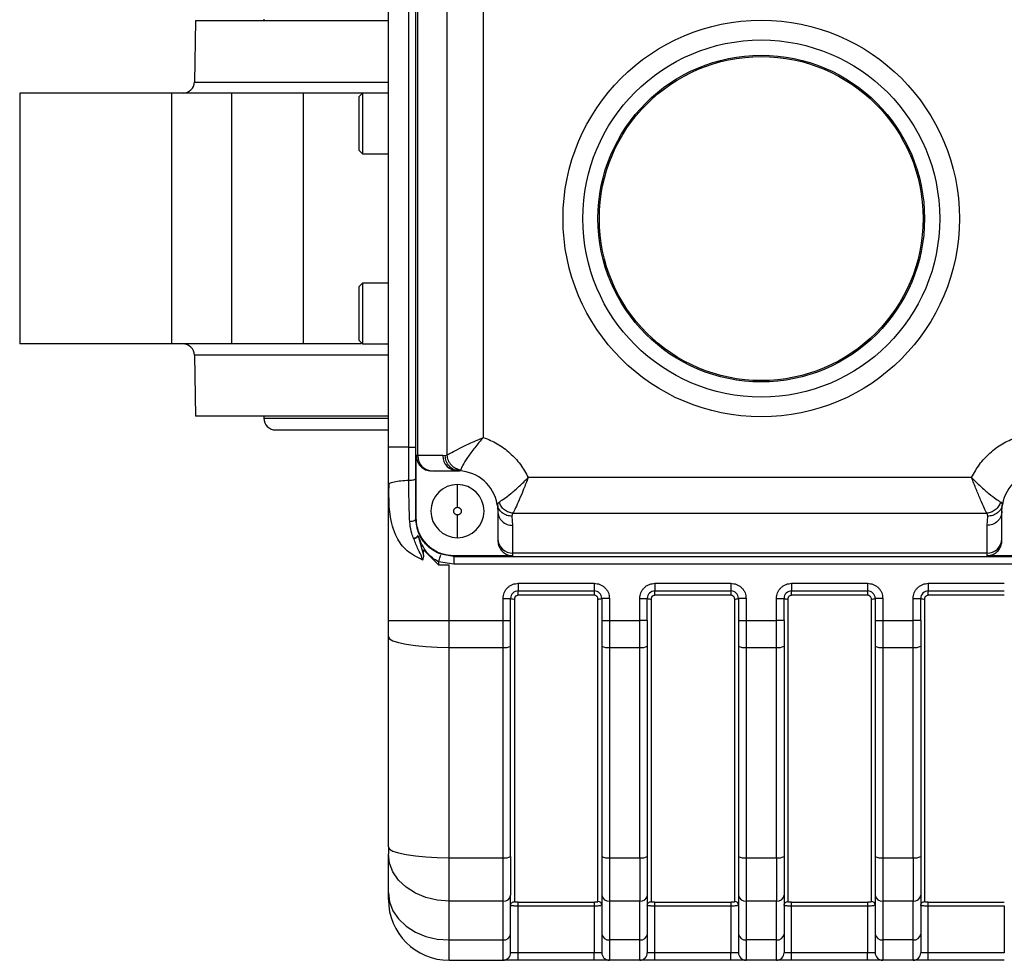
# Model space of a CAD drawing. Header units: millimetres. Extents: x 336 to 1254, y 15 to 971.
# Tile 1 of 33: x 596 to 726, y 15 to 139. Entities that reach past the tile are written whole.
import ezdxf

# ---------------------------------------------------------------- set-up
doc = ezdxf.new("R2010")
doc.units = ezdxf.units.MM

msp = doc.modelspace()

# ---------------------------------------------------------------- linework, layer by layer
at = {"color": 7, "linetype": 'Continuous', "lineweight": 25}
for p, q in [((644.99, 82.47), (644.99, 163.97)), ((647.69, 82.47), (647.69, 163.97)), ((648.59, 73.09), (648.59, 156.77)), ((648.87, 81.37), (648.87, 154.77)), ((652.69, 154.68), (652.69, 81.45)), ((657.52, 83.78), (657.52, 152.35)), ((628.59, 138.82), (628.59, 138.57)), ((619.59, 138.57), (619.45, 130.54)), ((644.99, 138.57), (619.59, 138.57)), ((596.45, 129.07), (596.45, 96.07)), ((616.49, 129.07), (596.45, 129.07)), ((616.49, 96.07), (616.49, 129.07)), ((624.39, 129.07), (616.49, 129.07)), ((624.39, 96.07), (624.39, 129.07)), ((633.76, 129.07), (624.39, 129.07)), ((633.76, 129.07), (633.76, 96.07)), ((641.59, 129.07), (633.76, 129.07)), ((641.59, 129.07), (641.09, 128.57)), ((641.09, 128.57), (641.09, 121.57)), ((644.99, 129.07), (641.59, 129.07)), ((641.59, 129.07), (641.59, 125.07)), ((641.59, 125.07), (641.59, 121.07)), ((641.09, 121.57), (641.59, 121.07)), ((641.59, 121.07), (644.99, 121.07)), ((641.59, 104.07), (641.09, 103.57)), ((644.99, 104.07), (641.59, 104.07)), ((641.59, 104.07), (641.59, 96.07)), ((641.09, 103.57), (641.09, 96.57)), ((624.39, 96.07), (616.49, 96.07)), ((617.59, 96.07), (617.59, 96.06)), ((641.09, 96.57), (641.59, 96.07)), ((641.59, 96.07), (644.99, 96.07)), ((619.45, 94.59), (619.59, 86.57)), ((644.99, 86.57), (619.59, 86.57)), ((628.59, 86.57), (628.59, 86.32)), ((630.16, 84.75), (644.99, 84.75)), ((644.99, 77.54), (644.99, 82.47)), ((647.69, 82.47), (644.99, 82.47)), ((647.69, 78.14), (647.69, 82.47)), ((647.69, 82.47), (648.59, 82.47)), ((648.87, 81.37), (648.66, 81.37)), ((648.66, 73.16), (648.66, 81.37)), ((652.16, 81.37), (648.87, 81.37)), ((652.48, 81.36), (652.16, 81.37)), ((652.69, 81.45), (652.48, 81.36)), ((650.8, 79.37), (654.09, 79.37)), ((653.99, 79.41), (654.34, 79.38)), ((654.33, 79.36), (654.01, 79.44)), ((654.09, 79.37), (654.33, 79.36)), ((654.33, 79.36), (654.36, 79.4)), ((721.79, 78.48), (663.4, 78.48)), ((644.99, 77.54), (645.09, 77.64)), ((644.99, 59.68), (644.99, 77.54)), ((645.06, 76.39), (644.99, 77.54)), ((645.04, 77.71), (645.03, 76.39)), ((654.09, 74.57), (654.09, 77.57)), ((659.32, 74.96), (659.37, 75.01)), ((659.42, 74.67), (659.32, 74.96)), ((659.32, 74.96), (659.39, 74.07)), ((659.34, 74.98), (659.4, 74.65)), ((659.39, 74.07), (659.39, 70.43)), ((725.87, 74.96), (725.77, 74.67)), ((725.79, 74.65), (725.85, 74.98)), ((725.79, 74.07), (725.87, 74.96)), ((725.79, 70.43), (725.79, 74.07)), ((725.82, 75.01), (725.87, 74.96)), ((648.66, 73.16), (648.59, 73.09)), ((654.09, 70.57), (654.09, 73.57)), ((661.29, 73.41), (661.4, 73.78)), ((661.39, 72.19), (661.29, 73.41)), ((661.4, 73.78), (723.79, 73.78)), ((723.79, 73.78), (723.9, 73.41)), ((723.9, 73.41), (723.79, 72.19)), ((661.39, 68.55), (661.39, 72.19)), ((723.79, 72.19), (723.79, 68.55)), ((648.93, 70.8), (649.61, 68.27)), ((659.39, 70.43), (659.39, 70.23)), ((725.79, 70.23), (725.79, 70.43)), ((649.61, 68.98), (649.7, 68.88)), ((649.61, 68.27), (649.61, 68.98)), ((649.7, 68.88), (651.59, 66.99)), ((653.6, 68.19), (653.59, 68.12)), ((653.59, 68.07), (653.59, 68.12)), ((731.59, 68.07), (653.59, 68.07)), ((653.59, 68.07), (653.59, 67.07)), ((661.39, 68.19), (653.6, 68.19)), ((723.79, 68.55), (661.39, 68.55)), ((661.39, 68.19), (661.39, 68.55)), ((723.79, 68.55), (723.79, 68.19)), ((731.59, 68.19), (723.79, 68.19)), ((653.59, 67.07), (651.59, 67.41)), ((651.59, 67.41), (651.59, 66.99)), ((651.59, 66.99), (652.99, 66.99)), ((652.99, 59.68), (652.99, 66.99)), ((731.59, 67.07), (653.59, 67.07)), ((662.09, 64.57), (672.09, 64.57)), ((662.09, 64.57), (662.09, 63.57)), ((662.09, 63.57), (672.09, 63.57)), ((662.09, 63), (662.09, 63.57)), ((672.09, 64.57), (672.09, 63.57)), ((672.09, 63.57), (672.09, 63)), ((680.09, 64.57), (690.09, 64.57)), ((680.09, 64.57), (680.09, 63.57)), ((680.09, 63.57), (690.09, 63.57)), ((680.09, 63), (680.09, 63.57)), ((690.09, 64.57), (690.09, 63.57)), ((690.09, 63.57), (690.09, 63)), ((698.09, 64.57), (708.09, 64.57)), ((698.09, 64.57), (698.09, 63.57)), ((698.09, 63.57), (708.09, 63.57)), ((698.09, 63), (698.09, 63.57)), ((708.09, 64.57), (708.09, 63.57)), ((708.09, 63.57), (708.09, 63)), ((716.09, 64.57), (726.09, 64.57)), ((716.09, 64.57), (716.09, 63.57)), ((716.09, 63.57), (726.09, 63.57)), ((716.09, 63), (716.09, 63.57)), ((660.09, 59.68), (660.09, 62.57)), ((660.09, 62.57), (661.09, 62.57)), ((661.09, 59.68), (661.09, 62.57)), ((661.59, 62.5), (661.59, 22.69)), ((672.09, 63), (662.09, 63)), ((672.59, 22.69), (672.59, 62.5)), ((673.09, 62.57), (673.09, 59.68)), ((674.09, 62.57), (673.09, 62.57)), ((674.09, 62.57), (674.09, 59.68)), ((678.09, 59.68), (678.09, 62.57)), ((678.09, 62.57), (679.09, 62.57)), ((679.09, 59.68), (679.09, 62.57)), ((679.59, 62.5), (679.59, 22.69)), ((690.09, 63), (680.09, 63)), ((690.59, 22.69), (690.59, 62.5)), ((691.09, 62.57), (691.09, 59.68)), ((692.09, 62.57), (691.09, 62.57)), ((692.09, 62.57), (692.09, 59.68)), ((696.09, 59.68), (696.09, 62.57)), ((696.09, 62.57), (697.09, 62.57)), ((697.09, 59.68), (697.09, 62.57)), ((697.59, 62.5), (697.59, 22.69)), ((708.09, 63), (698.09, 63)), ((708.59, 22.69), (708.59, 62.5)), ((709.09, 62.57), (709.09, 59.68)), ((710.09, 62.57), (709.09, 62.57)), ((710.09, 62.57), (710.09, 59.68)), ((714.09, 59.68), (714.09, 62.57)), ((714.09, 62.57), (715.09, 62.57)), ((715.09, 59.68), (715.09, 62.57)), ((715.59, 62.5), (715.59, 22.69)), ((726.09, 63), (716.09, 63)), ((644.99, 57.55), (644.99, 59.68)), ((644.99, 59.68), (652.99, 59.68)), ((652.99, 59.68), (660.09, 59.68)), ((652.99, 56.14), (652.99, 59.68)), ((660.09, 59.68), (661.09, 59.68)), ((660.09, 56.14), (660.09, 59.68)), ((661.09, 56.31), (661.09, 59.68)), ((673.09, 59.68), (674.09, 59.68)), ((673.09, 59.68), (673.09, 56.31)), ((674.09, 59.68), (678.09, 59.68)), ((674.09, 59.68), (674.09, 56.14)), ((679.09, 59.68), (678.09, 59.68)), ((678.09, 56.14), (678.09, 59.68)), ((679.09, 59.68), (679.09, 56.31)), ((691.09, 59.68), (692.09, 59.68)), ((691.09, 59.68), (691.09, 56.31)), ((692.09, 59.68), (696.09, 59.68)), ((692.09, 59.68), (692.09, 56.14)), ((697.09, 59.68), (696.09, 59.68)), ((696.09, 56.14), (696.09, 59.68)), ((697.09, 59.68), (697.09, 56.31)), ((709.09, 59.68), (710.09, 59.68)), ((709.09, 59.68), (709.09, 56.31)), ((710.09, 59.68), (714.09, 59.68)), ((710.09, 59.68), (710.09, 56.14)), ((715.09, 59.68), (714.09, 59.68)), ((714.09, 56.14), (714.09, 59.68)), ((715.09, 59.68), (715.09, 56.31)), ((644.99, 29.87), (644.99, 57.55)), ((652.99, 56.14), (660.09, 56.14)), ((652.99, 28.45), (652.99, 56.14)), ((660.09, 28.45), (660.09, 56.14)), ((661.09, 28.63), (661.09, 56.31)), ((673.09, 56.31), (673.09, 28.63)), ((674.09, 56.14), (678.09, 56.14)), ((674.09, 56.14), (674.09, 28.45)), ((678.09, 28.45), (678.09, 56.14)), ((679.09, 56.31), (679.09, 28.63)), ((691.09, 56.31), (691.09, 28.63)), ((692.09, 56.14), (696.09, 56.14)), ((692.09, 56.14), (692.09, 28.45)), ((696.09, 28.45), (696.09, 56.14)), ((697.09, 56.31), (697.09, 28.63)), ((709.09, 56.31), (709.09, 28.63)), ((710.09, 56.14), (714.09, 56.14)), ((710.09, 56.14), (710.09, 28.45)), ((714.09, 28.45), (714.09, 56.14)), ((715.09, 56.31), (715.09, 28.63)), ((644.99, 29.87), (644.99, 28.97)), ((644.99, 23.85), (644.99, 28.97)), ((652.99, 28.45), (660.09, 28.45)), ((652.99, 22.75), (652.99, 28.45)), ((660.09, 22.75), (660.09, 28.45)), ((674.09, 28.45), (678.09, 28.45)), ((674.09, 28.45), (674.09, 22.75)), ((678.09, 28.45), (678.09, 22.75)), ((692.09, 28.45), (696.09, 28.45)), ((692.09, 28.45), (692.09, 22.75)), ((696.09, 28.45), (696.09, 22.75)), ((710.09, 28.45), (714.09, 28.45)), ((710.09, 28.45), (710.09, 22.75)), ((714.09, 28.45), (714.09, 22.75)), ((661.09, 18.41), (661.09, 23.53)), ((673.09, 23.53), (673.09, 18.41)), ((679.09, 23.53), (679.09, 18.41)), ((691.09, 23.53), (691.09, 18.41)), ((697.09, 23.53), (697.09, 18.41)), ((709.09, 23.53), (709.09, 18.41)), ((715.09, 23.53), (715.09, 18.41)), ((660.09, 22.75), (652.99, 22.75)), ((652.99, 17.63), (652.99, 22.75)), ((660.09, 17.63), (660.09, 22.75)), ((662.09, 22.63), (672.09, 22.63)), ((662.09, 22.14), (662.09, 22.63)), ((662.09, 15.96), (662.09, 22.14)), ((662.09, 22.14), (672.09, 22.14)), ((672.09, 22.63), (672.09, 22.14)), ((672.09, 22.14), (672.09, 15.96)), ((678.09, 22.75), (674.09, 22.75)), ((674.09, 22.75), (674.09, 17.63)), ((678.09, 17.63), (678.09, 22.75)), ((680.09, 22.63), (690.09, 22.63)), ((680.09, 22.14), (680.09, 22.63)), ((680.09, 15.96), (680.09, 22.14)), ((680.09, 22.14), (690.09, 22.14)), ((690.09, 22.63), (690.09, 22.14)), ((690.09, 22.14), (690.09, 15.96)), ((696.09, 22.75), (692.09, 22.75)), ((692.09, 22.75), (692.09, 17.63)), ((696.09, 17.63), (696.09, 22.75)), ((698.09, 22.63), (708.09, 22.63)), ((698.09, 22.14), (698.09, 22.63)), ((698.09, 15.96), (698.09, 22.14)), ((698.09, 22.14), (708.09, 22.14)), ((708.09, 22.63), (708.09, 22.14)), ((708.09, 22.14), (708.09, 15.96)), ((714.09, 22.75), (710.09, 22.75)), ((710.09, 22.75), (710.09, 17.63)), ((714.09, 17.63), (714.09, 22.75)), ((716.09, 22.63), (726.09, 22.63)), ((716.09, 22.14), (716.09, 22.63)), ((716.09, 15.96), (716.09, 22.14)), ((716.09, 22.14), (726.09, 22.14)), ((726.09, 22.14), (726.09, 15.96)), ((652.99, 17.63), (660.09, 17.63)), ((652.99, 14.96), (652.99, 17.63)), ((660.09, 14.96), (660.09, 17.63)), ((678.09, 17.63), (674.09, 17.63)), ((674.09, 17.63), (674.09, 14.96)), ((678.09, 14.96), (678.09, 17.63)), ((696.09, 17.63), (692.09, 17.63)), ((692.09, 17.63), (692.09, 14.96)), ((696.09, 14.96), (696.09, 17.63)), ((714.09, 17.63), (710.09, 17.63)), ((710.09, 17.63), (710.09, 14.96)), ((714.09, 14.96), (714.09, 17.63)), ((662.09, 15.96), (661.09, 15.96)), ((662.09, 14.96), (662.09, 15.96)), ((672.09, 15.96), (662.09, 15.96)), ((673.09, 15.96), (672.09, 15.96)), ((672.09, 14.96), (672.09, 15.96)), ((680.09, 15.96), (679.09, 15.96)), ((680.09, 14.96), (680.09, 15.96)), ((690.09, 15.96), (680.09, 15.96)), ((691.09, 15.96), (690.09, 15.96)), ((690.09, 14.96), (690.09, 15.96)), ((698.09, 15.96), (697.09, 15.96)), ((698.09, 14.96), (698.09, 15.96)), ((708.09, 15.96), (698.09, 15.96)), ((709.09, 15.96), (708.09, 15.96)), ((708.09, 14.96), (708.09, 15.96)), ((716.09, 15.96), (715.09, 15.96)), ((716.09, 14.96), (716.09, 15.96)), ((726.09, 15.96), (716.09, 15.96)), ((652.99, 14.96), (660.09, 14.96)), ((672.09, 14.96), (662.09, 14.96)), ((678.09, 14.96), (674.09, 14.96)), ((690.09, 14.96), (680.09, 14.96)), ((696.09, 14.96), (692.09, 14.96)), ((708.09, 14.96), (698.09, 14.96)), ((714.09, 14.96), (710.09, 14.96)), ((726.09, 14.96), (716.09, 14.96))]:
    msp.add_line(p, q, dxfattribs=at)
at = {"color": 8, "linetype": 'Continuous', "lineweight": 25}
for p, q in [((619.45, 130.54), (644.99, 130.54)), ((644.99, 94.59), (619.45, 94.59)), ((628.59, 86.32), (644.99, 86.32)), ((654.36, 79.4), (654.49, 79.52)), ((659.37, 75.01), (659.57, 75.26)), ((725.62, 75.26), (725.82, 75.01))]:
    msp.add_line(p, q, dxfattribs=at)
at = {"color": 7, "linetype": 'Continuous', "lineweight": 25, "flags": 128}
for points in [[(644.99, 57.55), (645.15, 57.28), (645.6, 57.01), (646.34, 56.77), (647.34, 56.55), (648.55, 56.37), (649.93, 56.24), (651.43, 56.16), (652.99, 56.14)], [(644.99, 29.87), (645.15, 29.59), (645.6, 29.32), (646.34, 29.08), (647.34, 28.87), (648.55, 28.69), (649.93, 28.56), (651.43, 28.48), (652.99, 28.45)], [(652.99, 22.75), (651.43, 22.87), (649.93, 23.22), (648.55, 23.8), (647.34, 24.57), (646.34, 25.51), (645.6, 26.59), (645.15, 27.75), (644.99, 28.97)], [(644.99, 23.85), (645.15, 22.64), (645.6, 21.47), (646.34, 20.4), (647.34, 19.45), (648.55, 18.68), (649.93, 18.11), (651.43, 17.75), (652.99, 17.63)]]:
    msp.add_lwpolyline(points, dxfattribs=at)
at = {"color": 7, "linetype": 'Continuous', "lineweight": 25}
for radius in [26.1, 23.5, 21.5, 21.32]:
    msp.add_circle((694.09, 112.57), radius, dxfattribs=at)
for centre, radius, start, end in [((617.95, 130.57), 1.5, 270, 359), ((617.95, 94.57), 1.5, 1, 90), ((630.16, 86.32), 1.57, 180, 270), ((650.83, 81.33), 1.97, 179.0242, 268.9898), ((654.13, 81.33), 1.97, 179.0242, 268.9898), ((654.09, 74.07), 5.3, 9.652, 87.4731), ((731.09, 74.07), 5.3, 92.5269, 170.348), ((654.09, 74.07), 3.5, 90, 270), ((654.09, 74.07), 3.5, 270, 90), ((661.34, 70.49), 1.94, 181.8362, 271.7254), ((723.85, 70.49), 1.94, 268.2746, 358.1638), ((662.09, 62.57), 1, 90, 180), ((672.09, 62.57), 1, 360, 90), ((680.09, 62.57), 1, 90, 180), ((690.09, 62.57), 1, 0, 90), ((698.09, 62.57), 1, 90, 180), ((708.09, 62.57), 1, 360, 90), ((716.09, 62.57), 1, 90, 180), ((661.47, 63.53), 1.03, 248.6039, 276.8327), ((672.72, 63.53), 1.03, 263.1673, 291.3961), ((679.47, 63.53), 1.03, 248.6039, 276.8327), ((690.72, 63.53), 1.03, 263.1673, 291.3961), ((697.47, 63.53), 1.03, 248.6039, 276.8327), ((708.72, 63.53), 1.03, 263.1673, 291.3961), ((715.47, 63.53), 1.03, 248.6039, 276.8327), ((660.34, 57.68), 1.56, 261.0896, 298.9946), ((673.85, 57.68), 1.56, 241.0054, 278.9104), ((678.34, 57.68), 1.56, 261.0896, 298.9946), ((691.85, 57.68), 1.56, 241.0054, 278.9104), ((696.34, 57.68), 1.56, 261.0896, 298.9946), ((709.85, 57.68), 1.56, 241.0054, 278.9104), ((714.34, 57.68), 1.56, 261.0896, 298.9946), ((660.34, 29.99), 1.56, 261.0896, 298.9946), ((673.85, 29.99), 1.56, 241.0054, 278.9104), ((678.34, 29.99), 1.56, 261.0896, 298.9946), ((691.85, 29.99), 1.56, 241.0054, 278.9104), ((696.34, 29.99), 1.56, 261.0896, 298.9946), ((709.85, 29.99), 1.56, 241.0054, 278.9104), ((714.34, 29.99), 1.56, 261.0896, 298.9946), ((660.19, 23.65), 0.91, 263.7533, 351.9515), ((674, 23.65), 0.91, 188.0485, 276.2467), ((678.19, 23.65), 0.91, 263.7533, 351.9515), ((692, 23.65), 0.91, 188.0485, 276.2467), ((696.19, 23.65), 0.91, 263.7533, 351.9515), ((710, 23.65), 0.91, 188.0485, 276.2467), ((714.19, 23.65), 0.91, 263.7533, 351.9515), ((652.99, 22.96), 8, 180, 270), ((672.6, 22.19), 0.498, 0.1785, 90.1774), ((690.6, 22.19), 0.498, 0.1785, 90.1774), ((708.6, 22.19), 0.498, 0.1785, 90.1774), ((660.19, 18.54), 0.91, 263.7533, 351.9515), ((674, 18.54), 0.91, 188.0485, 276.2467), ((678.19, 18.54), 0.91, 263.7533, 351.9515), ((692, 18.54), 0.91, 188.0485, 276.2467), ((696.19, 18.54), 0.91, 263.7533, 351.9515), ((710, 18.54), 0.91, 188.0485, 276.2467), ((714.19, 18.54), 0.91, 263.7533, 351.9515), ((660.09, 15.96), 1, 270, 360), ((674.09, 15.96), 1, 180, 270), ((678.09, 15.96), 1, 270, 0), ((692.09, 15.96), 1, 180, 270), ((696.09, 15.96), 1, 270, 360), ((710.09, 15.96), 1, 180, 270), ((714.09, 15.96), 1, 270, 360)]:
    msp.add_arc(centre, radius, start, end, dxfattribs=at)
for points, knots in [([(616.49, 96.07), (616.38, 96.07), (616.14, 96.07), (615.79, 96.07), (615.43, 96.07), (615.07, 96.07), (614.7, 96.07), (614.33, 96.07), (613.63, 96.07), (612.58, 96.07), (611.15, 96.07), (609.71, 96.07), (607.75, 96.07), (605.36, 96.07), (602.73, 96.07), (600.49, 96.07), (599.02, 96.07), (598.09, 96.07), (597.53, 96.07), (597.08, 96.07), (596.8, 96.07), (596.63, 96.07), (596.53, 96.07), (596.47, 96.07), (596.45, 96.07), (596.45, 96.07)], [0, 0, 0, 0, 0.013453, 0.026883, 0.040301, 0.053714, 0.067134, 0.080567, 0.094024, 0.143834, 0.193662, 0.245548, 0.297453, 0.40331, 0.509167, 0.612824, 0.712344, 0.759332, 0.806339, 0.853326, 0.900333, 0.925272, 0.950157, 0.975047, 1, 1, 1, 1]), ([(633.76, 96.07), (633.71, 96.07), (633.59, 96.07), (633.4, 96.07), (633.21, 96.07), (633.01, 96.07), (632.81, 96.07), (632.6, 96.07), (632.38, 96.07), (632.15, 96.07), (631.63, 96.07), (630.77, 96.07), (629.51, 96.07), (628.19, 96.07), (627.12, 96.07), (626.34, 96.07), (625.84, 96.07), (625.35, 96.07), (624.87, 96.07), (624.55, 96.07), (624.39, 96.07)], [0, 0, 0, 0, 0.027191, 0.054266, 0.081258, 0.1082, 0.135127, 0.162072, 0.189068, 0.216151, 0.243352, 0.371657, 0.500014, 0.628319, 0.756676, 0.805529, 0.854092, 0.90256, 0.951131, 1, 1, 1, 1]), ([(641.42, 96.07), (640.94, 96.07), (638.09, 96.07), (635.73, 96.07), (633.76, 96.07)], [0, 0, 0, 0, 0.1673996, 1, 1, 1, 1]), ([(652.69, 81.45), (652.88, 81.55), (653.26, 81.76), (654.39, 82.35), (655.84, 83.05), (656.96, 83.54), (657.52, 83.78)], [0, 0, 0, 0, 0.230285, 0.477059, 0.736105, 1, 1, 1, 1]), ([(657.52, 83.78), (657.12, 83.32), (656.33, 82.42), (655.4, 81.12), (654.76, 80.06), (654.58, 79.7), (654.49, 79.52)], [0, 0, 0, 0, 0.265644, 0.523805, 0.769168, 1, 1, 1, 1]), ([(657.52, 83.78), (658.14, 83.52), (659.39, 83), (661.03, 81.76), (662.43, 80.26), (663.08, 79.07), (663.4, 78.48)], [0, 0, 0, 0, 0.247556, 0.5, 0.752444, 1, 1, 1, 1]), ([(721.79, 78.48), (722.11, 79.07), (722.76, 80.26), (724.16, 81.76), (725.8, 83), (727.05, 83.52), (727.67, 83.78)], [0, 0, 0, 0, 0.247556, 0.5, 0.752444, 1, 1, 1, 1]), ([(648.66, 81.37), (648.69, 81.14), (648.73, 80.7), (649.07, 80.1), (649.58, 79.65), (650.15, 79.4), (650.53, 79.38), (650.69, 79.37)], [0, 0, 0, 0, 0.211893, 0.4237628, 0.636319, 0.8506674, 1, 1, 1, 1]), ([(652.69, 81.45), (652.73, 81.22), (652.81, 80.76), (653.22, 80.14), (653.81, 79.68), (654.26, 79.58), (654.49, 79.52)], [0, 0, 0, 0, 0.241762, 0.5, 0.758238, 1, 1, 1, 1]), ([(647.81, 72.67), (647.78, 73.2), (647.73, 74.29), (647.7, 76.11), (647.7, 77.43), (647.69, 78.14)], [0, 0, 0, 0, 0.299227, 0.620714, 1, 1, 1, 1]), ([(659.57, 75.26), (659.76, 75.38), (660.14, 75.63), (661.1, 76.34), (662.23, 77.31), (663.01, 78.09), (663.4, 78.48)], [0, 0, 0, 0, 0.235494, 0.481685, 0.737883, 1, 1, 1, 1]), ([(663.4, 78.48), (663.2, 77.96), (662.8, 76.92), (662.22, 75.55), (661.71, 74.43), (661.5, 73.99), (661.4, 73.78)], [0, 0, 0, 0, 0.260598, 0.517279, 0.764589, 1, 1, 1, 1]), ([(721.79, 78.48), (722.18, 78.09), (722.95, 77.31), (724.08, 76.35), (725.05, 75.63), (725.43, 75.38), (725.62, 75.26)], [0, 0, 0, 0, 0.26011, 0.516905, 0.763817, 1, 1, 1, 1]), ([(723.79, 73.78), (723.69, 74), (723.48, 74.43), (722.97, 75.55), (722.39, 76.93), (721.99, 77.97), (721.79, 78.48)], [0, 0, 0, 0, 0.236104, 0.484141, 0.741412, 1, 1, 1, 1]), ([(661.4, 73.78), (661.21, 73.82), (660.81, 73.89), (660.26, 74.22), (659.81, 74.69), (659.65, 75.07), (659.57, 75.26)], [0, 0, 0, 0, 0.239068, 0.493632, 0.751624, 1, 1, 1, 1]), ([(725.62, 75.26), (725.54, 75.07), (725.38, 74.69), (724.93, 74.22), (724.38, 73.89), (723.98, 73.82), (723.79, 73.78)], [0, 0, 0, 0, 0.2483762, 0.506368, 0.7609323, 1, 1, 1, 1]), ([(654.09, 73.57), (654.03, 73.57), (653.93, 73.58), (653.82, 73.65), (653.74, 73.71), (653.67, 73.79), (653.61, 73.91), (653.58, 74.07), (653.61, 74.23), (653.67, 74.34), (653.74, 74.42), (653.82, 74.49), (653.93, 74.55), (654.03, 74.56), (654.09, 74.57)], [0, 0, 0, 0, 0.119721, 0.185032, 0.25, 0.31531, 0.380279, 0.5, 0.619721, 0.685032, 0.75, 0.81531, 0.880279, 1, 1, 1, 1]), ([(654.09, 74.57), (654.16, 74.56), (654.25, 74.55), (654.37, 74.49), (654.45, 74.42), (654.52, 74.34), (654.58, 74.23), (654.61, 74.07), (654.58, 73.91), (654.52, 73.79), (654.45, 73.71), (654.37, 73.65), (654.25, 73.58), (654.16, 73.57), (654.09, 73.57)], [0, 0, 0, 0, 0.119721, 0.185032, 0.25, 0.31531, 0.380279, 0.5, 0.619721, 0.685032, 0.75, 0.81531, 0.880279, 1, 1, 1, 1]), ([(648.59, 73.07), (648.58, 73.02), (648.56, 72.93), (648.39, 72.81), (648.13, 72.71), (647.92, 72.68), (647.81, 72.67)], [0, 0, 0, 0, 0.240297, 0.496682, 0.754873, 1, 1, 1, 1]), ([(648.35, 70.43), (648.25, 70.66), (648.13, 70.96), (648.04, 71.29), (648.01, 71.39), (647.9, 71.82), (647.85, 72.25), (647.81, 72.67)], [0, 0, 0, 0, 0.332361, 0.421974, 0.448114, 0.461893, 1, 1, 1, 1]), ([(653.6, 68.19), (653.06, 68.24), (651.97, 68.35), (650.5, 69.18), (649.37, 70.42), (648.76, 71.83), (648.69, 72.77), (648.66, 73.16)], [0, 0, 0, 0, 0.208151, 0.4214, 0.634681, 0.848665, 1, 1, 1, 1]), ([(648.35, 70.43), (648.42, 70.46), (648.55, 70.51), (648.71, 70.6), (648.83, 70.7), (648.9, 70.77), (648.93, 70.8)], [0, 0, 0, 0, 0.300199, 0.499946, 0.752693, 1, 1, 1, 1]), ([(648.85, 70.8), (648.85, 70.8), (648.85, 70.8), (648.85, 70.8), (648.85, 70.8), (648.85, 70.8), (648.85, 70.8), (648.85, 70.8), (648.85, 70.8), (648.84, 70.79), (648.83, 70.77), (648.8, 70.74), (648.74, 70.68), (648.6, 70.56), (648.45, 70.48), (648.35, 70.43)], [0, 0, 0, 0, 0.000057, 0.000165, 0.000536, 0.001122, 0.001926, 0.007202, 0.016687, 0.03305, 0.065766, 0.131133, 0.261338, 0.51762, 1, 1, 1, 1]), ([(649.5, 67.63), (649.47, 67.75), (649.37, 68.27), (648.82, 69.15), (648.52, 69.95), (648.35, 70.43)], [0, 0, 0, 0, 0.114037, 0.482786, 1, 1, 1, 1]), ([(651.59, 67.41), (651.32, 67.56), (650.74, 67.9), (649.66, 69), (649.23, 70.05), (648.93, 70.8)], [0, 0, 0, 0, 0.196417, 0.423484, 1, 1, 1, 1]), ([(659.39, 70.23), (659.42, 70), (659.46, 69.53), (659.82, 68.91), (660.34, 68.45), (660.9, 68.22), (661.26, 68.2), (661.39, 68.19)], [0, 0, 0, 0, 0.221021, 0.442198, 0.659468, 0.872405, 1, 1, 1, 1]), ([(723.79, 68.19), (724.02, 68.21), (724.46, 68.26), (725.05, 68.6), (725.51, 69.1), (725.76, 69.68), (725.78, 70.07), (725.79, 70.23)], [0, 0, 0, 0, 0.20965, 0.419259, 0.63008, 0.844089, 1, 1, 1, 1]), ([(649.61, 68.27), (649.61, 68.15), (649.6, 67.93), (649.53, 67.72), (649.5, 67.63)], [0, 0, 0, 0, 0.545411, 1, 1, 1, 1]), ([(660.09, 62.57), (660.12, 62.82), (660.16, 63.21), (660.41, 63.67), (660.67, 63.99), (660.99, 64.25), (661.45, 64.5), (661.84, 64.54), (662.09, 64.57)], [0, 0, 0, 0, 0.239443, 0.369636, 0.5, 0.630193, 0.760557, 1, 1, 1, 1]), ([(672.09, 64.57), (672.35, 64.54), (672.73, 64.5), (673.2, 64.25), (673.52, 63.99), (673.78, 63.67), (674.03, 63.21), (674.07, 62.82), (674.09, 62.57)], [0, 0, 0, 0, 0.239443, 0.369636, 0.5, 0.630193, 0.760557, 1, 1, 1, 1]), ([(678.09, 62.57), (678.12, 62.82), (678.16, 63.21), (678.41, 63.67), (678.67, 63.99), (678.99, 64.25), (679.45, 64.5), (679.84, 64.54), (680.09, 64.57)], [0, 0, 0, 0, 0.239443, 0.369636, 0.5, 0.630193, 0.760557, 1, 1, 1, 1]), ([(690.09, 64.57), (690.35, 64.54), (690.73, 64.5), (691.2, 64.25), (691.52, 63.99), (691.78, 63.67), (692.03, 63.21), (692.07, 62.82), (692.09, 62.57)], [0, 0, 0, 0, 0.239443, 0.369636, 0.5, 0.630193, 0.760557, 1, 1, 1, 1]), ([(696.09, 62.57), (696.12, 62.82), (696.16, 63.21), (696.41, 63.67), (696.67, 63.99), (696.99, 64.25), (697.45, 64.5), (697.84, 64.54), (698.09, 64.57)], [0, 0, 0, 0, 0.2394429, 0.3696359, 0.4999999, 0.6301929, 0.7605571, 1, 1, 1, 1]), ([(708.09, 64.57), (708.35, 64.54), (708.73, 64.5), (709.2, 64.25), (709.52, 63.99), (709.78, 63.67), (710.03, 63.21), (710.07, 62.82), (710.09, 62.57)], [0, 0, 0, 0, 0.239443, 0.369636, 0.5, 0.630193, 0.760557, 1, 1, 1, 1]), ([(714.09, 62.57), (714.12, 62.82), (714.16, 63.21), (714.41, 63.67), (714.67, 63.99), (714.99, 64.25), (715.45, 64.5), (715.84, 64.54), (716.09, 64.57)], [0, 0, 0, 0, 0.239443, 0.369636, 0.5, 0.630193, 0.760557, 1, 1, 1, 1]), ([(662.09, 63), (662.04, 62.99), (661.93, 62.98), (661.8, 62.91), (661.7, 62.82), (661.64, 62.73), (661.6, 62.62), (661.6, 62.54), (661.59, 62.5)], [0, 0, 0, 0, 0.213976, 0.426611, 0.563242, 0.699831, 0.849941, 1, 1, 1, 1]), ([(672.59, 62.5), (672.59, 62.55), (672.58, 62.66), (672.51, 62.8), (672.41, 62.89), (672.32, 62.95), (672.21, 62.99), (672.13, 62.99), (672.09, 63)], [0, 0, 0, 0, 0.199828, 0.425536, 0.562966, 0.700588, 0.849373, 1, 1, 1, 1]), ([(680.09, 63), (680.04, 62.99), (679.93, 62.98), (679.8, 62.91), (679.7, 62.82), (679.64, 62.73), (679.6, 62.62), (679.6, 62.54), (679.59, 62.5)], [0, 0, 0, 0, 0.2139755, 0.426611, 0.5632423, 0.6998309, 0.8499414, 1, 1, 1, 1]), ([(690.59, 62.5), (690.59, 62.55), (690.58, 62.66), (690.51, 62.8), (690.41, 62.89), (690.32, 62.95), (690.21, 62.99), (690.13, 62.99), (690.09, 63)], [0, 0, 0, 0, 0.199828, 0.425536, 0.562966, 0.700588, 0.849373, 1, 1, 1, 1]), ([(698.09, 63), (698.04, 62.99), (697.93, 62.98), (697.8, 62.91), (697.7, 62.82), (697.64, 62.73), (697.6, 62.62), (697.6, 62.54), (697.59, 62.5)], [0, 0, 0, 0, 0.2139755, 0.426611, 0.5632423, 0.6998309, 0.8499414, 1, 1, 1, 1]), ([(708.59, 62.5), (708.59, 62.55), (708.58, 62.66), (708.51, 62.8), (708.41, 62.89), (708.32, 62.95), (708.21, 62.99), (708.13, 62.99), (708.09, 63)], [0, 0, 0, 0, 0.199828, 0.425536, 0.562966, 0.700588, 0.849373, 1, 1, 1, 1]), ([(716.09, 63), (716.04, 62.99), (715.93, 62.98), (715.8, 62.91), (715.7, 62.82), (715.64, 62.73), (715.6, 62.62), (715.6, 62.54), (715.59, 62.5)], [0, 0, 0, 0, 0.213976, 0.426611, 0.563242, 0.699831, 0.849941, 1, 1, 1, 1]), ([(661.59, 22.69), (661.6, 22.68), (661.61, 22.67), (661.68, 22.65), (661.78, 22.65), (661.87, 22.64), (661.98, 22.64), (662.06, 22.63), (662.09, 22.63)], [0, 0, 0, 0, 0.199539, 0.425025, 0.562413, 0.700138, 0.849093, 1, 1, 1, 1]), ([(672.09, 22.63), (672.15, 22.64), (672.26, 22.64), (672.39, 22.64), (672.48, 22.65), (672.54, 22.66), (672.59, 22.67), (672.59, 22.68), (672.59, 22.69)], [0, 0, 0, 0, 0.214302, 0.426984, 0.563591, 0.700052, 0.850024, 1, 1, 1, 1]), ([(679.59, 22.69), (679.6, 22.68), (679.61, 22.67), (679.68, 22.65), (679.78, 22.65), (679.87, 22.64), (679.98, 22.64), (680.06, 22.63), (680.09, 22.63)], [0, 0, 0, 0, 0.199539, 0.425025, 0.562413, 0.700138, 0.849093, 1, 1, 1, 1]), ([(690.09, 22.63), (690.15, 22.64), (690.26, 22.64), (690.39, 22.64), (690.48, 22.65), (690.54, 22.66), (690.59, 22.67), (690.59, 22.68), (690.59, 22.69)], [0, 0, 0, 0, 0.214302, 0.426984, 0.563591, 0.700052, 0.850024, 1, 1, 1, 1]), ([(697.59, 22.69), (697.6, 22.68), (697.61, 22.67), (697.68, 22.65), (697.78, 22.65), (697.87, 22.64), (697.98, 22.64), (698.06, 22.63), (698.09, 22.63)], [0, 0, 0, 0, 0.199539, 0.425025, 0.562413, 0.700138, 0.849093, 1, 1, 1, 1]), ([(708.09, 22.63), (708.15, 22.64), (708.26, 22.64), (708.39, 22.64), (708.48, 22.65), (708.54, 22.66), (708.59, 22.67), (708.59, 22.68), (708.59, 22.69)], [0, 0, 0, 0, 0.214302, 0.426984, 0.563591, 0.700052, 0.850024, 1, 1, 1, 1]), ([(715.59, 22.69), (715.6, 22.68), (715.61, 22.67), (715.68, 22.65), (715.78, 22.65), (715.87, 22.64), (715.98, 22.64), (716.06, 22.63), (716.09, 22.63)], [0, 0, 0, 0, 0.199539, 0.425025, 0.562413, 0.700138, 0.849093, 1, 1, 1, 1]), ([(662.09, 14.96), (661.84, 14.96), (661.46, 14.96), (660.99, 14.96), (660.67, 14.96), (660.41, 14.96), (660.16, 14.96), (660.12, 14.96), (660.09, 14.96)], [0, 0, 0, 0, 0.239443, 0.369636, 0.5, 0.630193, 0.760557, 1, 1, 1, 1]), ([(674.09, 14.96), (674.07, 14.96), (674.03, 14.96), (673.78, 14.96), (673.52, 14.96), (673.2, 14.96), (672.73, 14.96), (672.35, 14.96), (672.09, 14.96)], [0, 0, 0, 0, 0.239443, 0.369636, 0.5, 0.630193, 0.760557, 1, 1, 1, 1]), ([(680.09, 14.96), (679.84, 14.96), (679.46, 14.96), (678.99, 14.96), (678.67, 14.96), (678.41, 14.96), (678.16, 14.96), (678.12, 14.96), (678.09, 14.96)], [0, 0, 0, 0, 0.239443, 0.369636, 0.5, 0.630193, 0.760557, 1, 1, 1, 1]), ([(692.09, 14.96), (692.07, 14.96), (692.03, 14.96), (691.78, 14.96), (691.52, 14.96), (691.2, 14.96), (690.73, 14.96), (690.35, 14.96), (690.09, 14.96)], [0, 0, 0, 0, 0.239443, 0.369636, 0.5, 0.630193, 0.760557, 1, 1, 1, 1]), ([(698.09, 14.96), (697.84, 14.96), (697.46, 14.96), (696.99, 14.96), (696.67, 14.96), (696.41, 14.96), (696.16, 14.96), (696.12, 14.96), (696.09, 14.96)], [0, 0, 0, 0, 0.2394429, 0.3696359, 0.4999999, 0.6301929, 0.7605571, 1, 1, 1, 1]), ([(710.09, 14.96), (710.07, 14.96), (710.03, 14.96), (709.78, 14.96), (709.52, 14.96), (709.2, 14.96), (708.73, 14.96), (708.35, 14.96), (708.09, 14.96)], [0, 0, 0, 0, 0.239443, 0.369636, 0.5, 0.630193, 0.760557, 1, 1, 1, 1]), ([(716.09, 14.96), (715.84, 14.96), (715.46, 14.96), (714.99, 14.96), (714.67, 14.96), (714.41, 14.96), (714.16, 14.96), (714.12, 14.96), (714.09, 14.96)], [0, 0, 0, 0, 0.239443, 0.369636, 0.5, 0.630193, 0.760557, 1, 1, 1, 1])]:
    msp.add_open_spline(points, degree=3, knots=knots, dxfattribs=at)
at = {"color": 8, "linetype": 'Continuous', "lineweight": 25}
for points, knots in [([(654.01, 79.44), (653.89, 79.46), (653.51, 79.53), (652.99, 79.94), (652.56, 80.6), (652.51, 81.11), (652.48, 81.36)], [0, 0, 0, 0, 0.143105, 0.434453, 0.727196, 1, 1, 1, 1]), ([(645.09, 77.64), (645.11, 77.68), (645.18, 77.79), (645.73, 77.95), (646.61, 78.09), (647.33, 78.12), (647.69, 78.14)], [0, 0, 0, 0, 0.1547, 0.436467, 0.718233, 1, 1, 1, 1]), ([(649.5, 67.63), (648.77, 68), (647.3, 68.76), (645.85, 70.82), (645.12, 73.33), (645.08, 75.46), (645.06, 76.39)], [0, 0, 0, 0, 0.221862, 0.447776, 0.75898, 1, 1, 1, 1]), ([(661.29, 73.41), (661.06, 73.43), (660.58, 73.46), (659.96, 73.82), (659.55, 74.25), (659.45, 74.57), (659.42, 74.67)], [0, 0, 0, 0, 0.2794216, 0.5728726, 0.8616589, 1, 1, 1, 1]), ([(725.77, 74.67), (725.74, 74.57), (725.64, 74.25), (725.23, 73.82), (724.61, 73.46), (724.13, 73.43), (723.9, 73.41)], [0, 0, 0, 0, 0.138345, 0.42713, 0.72058, 1, 1, 1, 1]), ([(651.59, 67.41), (651.64, 67.53), (651.73, 67.78), (651.83, 68.08), (651.89, 68.26), (651.9, 68.28), (651.9, 68.28)], [0, 0, 0, 0, 0.329924, 0.659848, 0.989772, 1, 1, 1, 1]), ([(661.17, 22.17), (661.21, 22.16), (661.29, 22.16), (661.47, 22.15), (661.66, 22.14), (661.88, 22.14), (662.02, 22.14), (662.09, 22.14)], [0, 0, 0, 0, 0.236543, 0.433997, 0.627046, 0.815708, 1, 1, 1, 1]), ([(672.09, 22.14), (672.21, 22.14), (672.43, 22.14), (672.68, 22.15), (672.86, 22.15), (672.93, 22.16), (672.97, 22.16)], [0, 0, 0, 0, 0.308392, 0.624131, 0.800643, 1, 1, 1, 1]), ([(679.17, 22.17), (679.21, 22.16), (679.29, 22.16), (679.47, 22.15), (679.66, 22.14), (679.88, 22.14), (680.02, 22.14), (680.09, 22.14)], [0, 0, 0, 0, 0.236543, 0.4339974, 0.6270465, 0.8157077, 1, 1, 1, 1]), ([(690.09, 22.14), (690.21, 22.14), (690.43, 22.14), (690.68, 22.15), (690.86, 22.15), (690.93, 22.16), (690.97, 22.16)], [0, 0, 0, 0, 0.308392, 0.624131, 0.800643, 1, 1, 1, 1]), ([(697.17, 22.17), (697.21, 22.16), (697.29, 22.16), (697.47, 22.15), (697.66, 22.14), (697.88, 22.14), (698.02, 22.14), (698.09, 22.14)], [0, 0, 0, 0, 0.236543, 0.433997, 0.627046, 0.815708, 1, 1, 1, 1]), ([(708.09, 22.14), (708.21, 22.14), (708.43, 22.14), (708.68, 22.15), (708.86, 22.15), (708.93, 22.16), (708.97, 22.16)], [0, 0, 0, 0, 0.308392, 0.624131, 0.800643, 1, 1, 1, 1]), ([(715.17, 22.17), (715.21, 22.16), (715.29, 22.16), (715.47, 22.15), (715.66, 22.14), (715.88, 22.14), (716.02, 22.14), (716.09, 22.14)], [0, 0, 0, 0, 0.236543, 0.433997, 0.627046, 0.815708, 1, 1, 1, 1])]:
    msp.add_open_spline(points, degree=3, knots=knots, dxfattribs=at)
at = {"color": 7, "linetype": 'Continuous', "lineweight": 25}
for points in [[(647.69, 78.14), (647.82, 78.14), (648.06, 78.15), (648.35, 78.2), (648.56, 78.26), (648.58, 78.31), (648.59, 78.34)], [(659.39, 74.07), (659.42, 73.82), (659.48, 73.33), (659.95, 72.71), (660.61, 72.27), (661.13, 72.22), (661.39, 72.19)], [(725.79, 74.07), (725.76, 73.82), (725.7, 73.33), (725.24, 72.71), (724.58, 72.27), (724.06, 72.22), (723.79, 72.19)], [(653.59, 68.12), (652.94, 68.2), (651.63, 68.35), (649.98, 69.5), (648.82, 71.14), (648.67, 72.44), (648.59, 73.09)], [(661.09, 28.63), (661.09, 27.64), (661.09, 25.67), (661.09, 24.24), (661.09, 23.53)], [(673.09, 28.63), (673.09, 27.64), (673.09, 25.67), (673.09, 24.24), (673.09, 23.53)], [(679.09, 28.63), (679.09, 27.64), (679.09, 25.67), (679.09, 24.24), (679.09, 23.53)], [(691.09, 28.63), (691.09, 27.64), (691.09, 25.67), (691.09, 24.24), (691.09, 23.53)], [(697.09, 28.63), (697.09, 27.64), (697.09, 25.67), (697.09, 24.24), (697.09, 23.53)], [(709.09, 28.63), (709.09, 27.64), (709.09, 25.67), (709.09, 24.24), (709.09, 23.53)], [(715.09, 28.63), (715.09, 27.64), (715.09, 25.67), (715.09, 24.24), (715.09, 23.53)], [(644.99, 22.96), (644.99, 23), (644.99, 23.08), (644.99, 23.59), (644.99, 23.85)], [(661.09, 22.19), (661.1, 22.25), (661.12, 22.38), (661.23, 22.55), (661.4, 22.66), (661.53, 22.68), (661.59, 22.69)], [(679.09, 22.19), (679.1, 22.25), (679.12, 22.38), (679.23, 22.55), (679.4, 22.66), (679.53, 22.68), (679.59, 22.69)], [(697.09, 22.19), (697.1, 22.25), (697.12, 22.38), (697.23, 22.55), (697.4, 22.66), (697.53, 22.68), (697.59, 22.69)], [(715.09, 22.19), (715.1, 22.25), (715.12, 22.38), (715.23, 22.55), (715.4, 22.66), (715.53, 22.68), (715.59, 22.69)], [(661.09, 15.96), (661.09, 16.07), (661.09, 16.29), (661.09, 17.7), (661.09, 18.41)], [(673.09, 18.41), (673.09, 17.7), (673.09, 16.29), (673.09, 16.07), (673.09, 15.96)], [(679.09, 18.41), (679.09, 17.7), (679.09, 16.29), (679.09, 16.07), (679.09, 15.96)], [(691.09, 18.41), (691.09, 17.7), (691.09, 16.29), (691.09, 16.07), (691.09, 15.96)], [(697.09, 18.41), (697.09, 17.7), (697.09, 16.29), (697.09, 16.07), (697.09, 15.96)], [(709.09, 18.41), (709.09, 17.7), (709.09, 16.29), (709.09, 16.07), (709.09, 15.96)], [(715.09, 18.41), (715.09, 17.7), (715.09, 16.29), (715.09, 16.07), (715.09, 15.96)]]:
    msp.add_open_spline(points, degree=3, dxfattribs=at)

doc.saveas('drawing.dxf')
